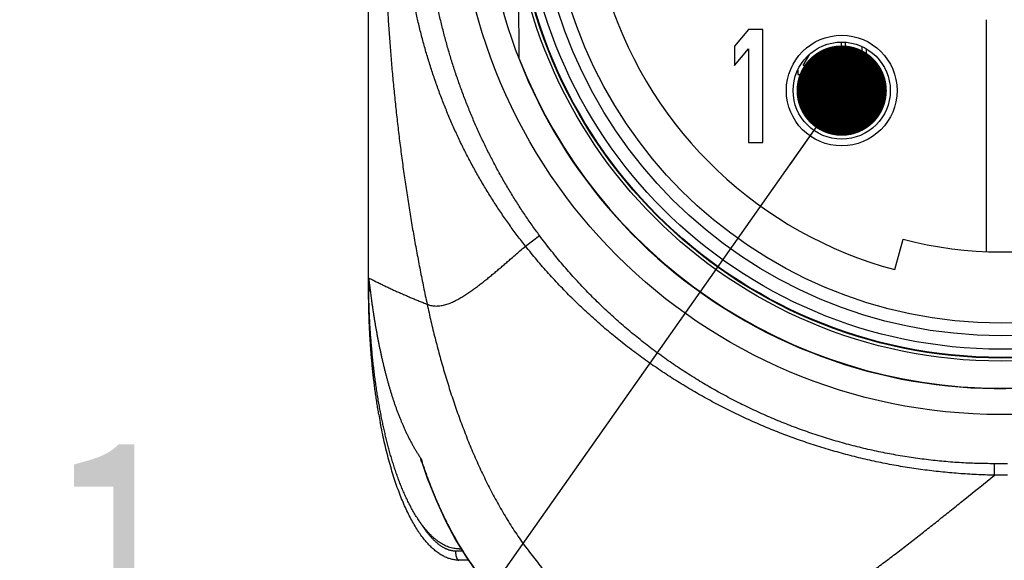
# Model space of a CAD drawing. Header units: millimetres. Extents: x 0 to 840, y 0 to 594.
# Tile 86 of 139: x 276 to 298, y 476 to 488. Entities that reach past the tile are written whole.
import ezdxf

# ---------------------------------------------------------------- set-up
doc = ezdxf.new("R2010")
doc.units = ezdxf.units.MM
doc.header["$LTSCALE"] = 0.36378
for name, color, linetype in [('NoLayerName_001', 7, 'Continuous'), ('NoLayerName_004', 7, 'Continuous'), ('NoLayerName_005', 7, 'Continuous'), ('NoLayerName_006', 7, 'Continuous'), ('NoLayerName_007', 7, 'Continuous')]:
    doc.layers.add(name, color=color, linetype=linetype)
doc.styles.get("Standard").update_dxf_attribs({"font": 'txt', "bigfont": 'extfont2'})
doc.dimstyles.get("Standard").update_dxf_attribs({"dimtxt": 2.5, "dimasz": 2.5, "dimexe": 1, "dimexo": 1, "dimtad": 1, "dimdec": 3, "dimzin": 0, "dimdsep": 46, "dimtxsty": 'Standard', "dimcen": 2.5, "dimadec": 3, "dimazin": 0, "dimtfac": 0.75, "dimtdec": 3, "dimtmove": 0, "dimatfit": 3, "dimfxl": 1, "dimarcsym": 0})

msp = doc.modelspace()

# ---------------------------------------------------------------- linework, layer by layer
at = {"layer": 'NoLayerName_001', "color": 7, "linetype": 'Continuous', "lineweight": 25}
for p, q in [((283.6596, 482.4534), (283.6596, 503.7034)), ((286.9958, 487.5557), (286.9716, 490.3375)), ((297.3346, 488.4194), (297.3346, 483.289)), ((294.1196, 487.9233), (294.1196, 487.2034)), ((294.2196, 487.2034), (294.2196, 487.9194)), ((294.5796, 487.8245), (294.5796, 487.2034)), ((293.2796, 487.4076), (293.4258, 487.6564)), ((294.6796, 487.2034), (294.6796, 487.7727)), ((293.9596, 487.4076), (293.2796, 487.4076)), ((293.9596, 487.2034), (293.9596, 487.4076)), ((293.1596, 487.3002), (293.1596, 487.2034)), ((293.1596, 487.2034), (293.9596, 487.2034)), ((294.1196, 487.2034), (294.2196, 487.2034)), ((294.5796, 487.2034), (294.6796, 487.2034)), ((295.3107, 482.8859), (295.4909, 483.5623)), ((283.6595, 482.7043), (283.6596, 482.7032)), ((283.6596, 482.703), (283.6596, 482.7023)), ((285.6633, 476.7034), (285.7074, 476.7034)), ((285.8655, 476.4534), (285.6596, 476.4534))]:
    msp.add_line(p, q, dxfattribs=at)
at = {"layer": 'NoLayerName_001', "color": 8, "linetype": 'Continuous', "lineweight": 25}
for p, q in [((287.1328, 483.4076), (287.4456, 483.6394)), ((283.6596, 482.4534), (283.6617, 482.4534)), ((297.8065, 478.5885), (297.5127, 478.5885)), ((297.5127, 478.3347), (297.5127, 478.5885)), ((297.8065, 478.3347), (297.5127, 478.3347)), ((285.7379, 476.6534), (285.5912, 476.6534))]:
    msp.add_line(p, q, dxfattribs=at)
at = {"layer": 'NoLayerName_001', "color": 7, "linetype": 'Continuous', "lineweight": 25}
for points in [[(284.8357, 478.6265), (284.9597, 478.2682), (285.1523, 477.7812), (285.3607, 477.3271), (285.5848, 476.9042)], [(285.5848, 476.9042), (285.8247, 476.5111), (286.0804, 476.1488), (286.3532, 475.8165), (286.6399, 475.5191), (286.9361, 475.2617), (287.238, 475.045), (287.5361, 474.8714), (287.838, 474.7326), (288.1469, 474.6268), (288.4693, 474.5528), (288.8161, 474.5111), (289.0493, 474.5034)]]:
    msp.add_lwpolyline(points, dxfattribs=at)
for radius in [12.025, 10.8425, 10.28, 10]:
    msp.add_circle((297.6596, 491.7034), radius, dxfattribs=at)
for centre, radius, start, end in [((297.6596, 491.7034), 9.125, 140.91667, 255.08333), ((297.6596, 491.7034), 11.442, 201.25332, 338.74668), ((297.6596, 491.7034), 8.425, 255.08333, 284.91667), ((301.4811, 482.7035), 17.8214, 180.00039, 180.80412), ((301.5166, 482.7039), 17.8569, 180.80384, 180.99951), ((296.5337, 481.8796), 12.8374, 189.87925, 190.67176)]:
    msp.add_arc(centre, radius, start, end, dxfattribs=at)
at = {"layer": 'NoLayerName_001', "color": 8, "linetype": 'Continuous', "lineweight": 25}
for centre, radius, start, end in [((295.7591, 482.2304), 11.4919, 197.9218, 198.2584), ((292.0295, 480.5739), 7.4016, 211.30624, 211.4762)]:
    msp.add_arc(centre, radius, start, end, dxfattribs=at)
for points, knots in [([(283.9857, 491.7034), (283.9864, 491.5747), (283.987, 491.3174), (283.992, 490.9315), (283.9995, 490.5456), (284.0098, 490.1598), (284.023, 489.7741), (284.0391, 489.3885), (284.0581, 489.003), (284.0801, 488.6177), (284.1051, 488.2326), (284.1332, 487.8476), (284.1644, 487.4629), (284.1988, 487.0785), (284.2365, 486.6943), (284.2774, 486.3104), (284.3217, 485.9268), (284.3694, 485.5436), (284.4204, 485.1608), (284.4749, 484.7784), (284.5329, 484.3966), (284.5943, 484.0154), (284.6593, 483.6347), (284.7278, 483.2548), (284.8, 482.8755), (284.8753, 482.497), (284.9292, 482.2453), (284.9556, 482.1194)], [0, 0, 0, 0, 0.3859242, 0.7718684, 1.1578241, 1.5437838, 1.9297407, 2.315689, 2.7016237, 3.0875471, 3.4734686, 3.8593992, 4.2453511, 4.6313381, 5.0173752, 5.4034701, 5.7896101, 6.1757803, 6.5619666, 6.9481563, 7.3343373, 7.7204988, 8.1066311, 8.4927255, 8.8787746, 9.2647719, 9.6507123, 9.6507123, 9.6507123, 9.6507123]), ([(287.1328, 483.4076), (287.0724, 483.4859), (286.9502, 483.6416), (286.7751, 483.8814), (286.6051, 484.1249), (286.4412, 484.3727), (286.2831, 484.6244), (286.1312, 484.8798), (285.9855, 485.1387), (285.846, 485.4011), (285.713, 485.6668), (285.5864, 485.9355), (285.4661, 486.2071), (285.3523, 486.4814), (285.2448, 486.7583), (285.1437, 487.0376), (285.0491, 487.3191), (284.9608, 487.6026), (284.8789, 487.888), (284.8033, 488.1751), (284.7339, 488.4639), (284.6707, 488.754), (284.6137, 489.0455), (284.5627, 489.3381), (284.5178, 489.6318), (284.4789, 489.9262), (284.446, 490.2214), (284.4192, 490.5172), (284.3982, 490.8134), (284.3835, 491.11), (284.3739, 491.4066), (284.3734, 491.6045), (284.3724, 491.7034)], [0, 0, 0, 0, 0.2967139, 0.5935866, 0.8905836, 1.1876703, 1.4848122, 1.7819754, 2.079127, 2.3762367, 2.673299, 2.970329, 3.2673376, 3.5643308, 3.8613099, 4.158272, 4.4552103, 4.7521207, 5.0490208, 5.3459288, 5.6428569, 5.9398118, 6.2367948, 6.533802, 6.8308249, 7.1278508, 7.4248647, 7.7218502, 8.0187897, 8.3156643, 8.6124543, 8.9091393, 8.9091393, 8.9091393, 8.9091393]), ([(287.4456, 483.6394), (287.3896, 483.7169), (287.2762, 483.8709), (287.1141, 484.1076), (286.9567, 484.3476), (286.805, 484.5913), (286.6588, 484.8384), (286.5183, 485.0888), (286.3833, 485.3423), (286.2541, 485.5987), (286.1307, 485.8579), (286.0131, 486.1198), (285.9012, 486.3841), (285.7951, 486.6507), (285.6948, 486.9196), (285.6003, 487.1906), (285.5116, 487.4635), (285.4287, 487.7382), (285.3516, 488.0146), (285.2802, 488.2925), (285.2147, 488.5719), (285.1548, 488.8525), (285.1007, 489.1344), (285.0523, 489.4173), (285.0096, 489.7012), (284.9726, 489.9858), (284.9412, 490.2712), (284.9155, 490.557), (284.8955, 490.8433), (284.8814, 491.1299), (284.8723, 491.4166), (284.8718, 491.6078), (284.8708, 491.7033)], [0, 0, 0, 0, 0.2867412, 0.5736138, 0.8605961, 1.1476631, 1.4347868, 1.7219367, 2.00908, 2.2961832, 2.5832364, 2.8702526, 3.1572425, 3.4442136, 3.7311703, 4.0181143, 4.3050447, 4.5919616, 4.878876, 5.165799, 5.4527385, 5.7396999, 6.0266853, 6.3136947, 6.6007253, 6.8877665, 7.1748014, 7.4618119, 7.7487797, 8.035686, 8.3225119, 8.6092386, 8.6092386, 8.6092386, 8.6092386]), ([(297.5127, 478.5885), (297.3832, 478.5906), (297.124, 478.5917), (296.7355, 478.6113), (296.3475, 478.6416), (295.9604, 478.6843), (295.5747, 478.7389), (295.1908, 478.8055), (294.8091, 478.8838), (294.4301, 478.974), (294.0542, 479.0757), (293.6816, 479.189), (293.3128, 479.3136), (292.948, 479.4495), (292.5876, 479.5965), (292.2319, 479.7545), (291.8812, 479.9233), (291.5358, 480.1028), (291.1961, 480.2928), (290.8624, 480.4933), (290.5351, 480.7039), (290.2143, 480.9246), (289.9006, 481.1552), (289.5941, 481.3955), (289.2952, 481.6455), (289.0043, 481.9047), (288.7217, 482.1729), (288.4476, 482.4499), (288.1825, 482.7351), (287.9269, 483.0287), (287.6796, 483.329), (287.5244, 483.5366), (287.4456, 483.6394)], [0, 0, 0, 0, 0.388576, 0.7774852, 1.166668, 1.5560591, 1.9455888, 2.3351845, 2.7247726, 3.1142813, 3.5036865, 3.8930076, 4.2822633, 4.6714694, 5.0606407, 5.4497912, 5.8389357, 6.2280884, 6.6172572, 7.0064493, 7.395674, 7.7849435, 8.1742742, 8.5636872, 8.9532078, 9.3428154, 9.7324375, 10.1219979, 10.5114209, 10.9006329, 11.2895635, 11.6781477, 11.6781477, 11.6781477, 11.6781477]), ([(286.7376, 483.0637), (286.764, 483.0865), (286.8301, 483.1436), (286.9618, 483.2583), (287.067, 483.3502), (287.1328, 483.4076)], [0, 0, 0, 0, 0.10477005, 0.26192338, 0.52384475, 0.52384475, 0.52384475, 0.52384475]), ([(297.5127, 478.3346), (297.3804, 478.3391), (297.1156, 478.3452), (296.7189, 478.371), (296.3228, 478.4068), (295.9278, 478.4543), (295.5342, 478.5129), (295.1423, 478.5829), (294.7527, 478.6642), (294.3655, 478.7567), (293.9813, 478.8604), (293.6004, 478.9752), (293.2229, 479.1009), (292.8493, 479.2375), (292.4799, 479.3849), (292.1149, 479.543), (291.7547, 479.7116), (291.3996, 479.8907), (291.0499, 480.0801), (290.7058, 480.2796), (290.3677, 480.4892), (290.0359, 480.7086), (289.7106, 480.9378), (289.3921, 481.1765), (289.0807, 481.4246), (288.7768, 481.6819), (288.4808, 481.9482), (288.1929, 482.2233), (287.9136, 482.5068), (287.6436, 482.7988), (287.3817, 483.0979), (287.2165, 483.305), (287.1328, 483.4076)], [0, 0, 0, 0, 0.3971418, 0.7945789, 1.1922499, 1.5900934, 1.9880489, 2.3860585, 2.7840673, 3.182026, 3.5799158, 3.9777444, 4.3755196, 4.7732489, 5.1709406, 5.5686042, 5.9662513, 6.3638963, 6.7615531, 7.1592357, 7.556959, 7.9547396, 8.3525966, 8.7505527, 9.148632, 9.5468037, 9.9449814, 10.3430822, 10.7410308, 11.1387613, 11.5362183, 11.9333586, 11.9333586, 11.9333586, 11.9333586]), ([(284.9556, 482.1194), (284.9722, 482.1138), (285.0049, 482.1012), (285.0564, 482.0895), (285.1086, 482.0821), (285.1612, 482.0798), (285.2138, 482.082), (285.2661, 482.0885), (285.3177, 482.0986), (285.3685, 482.112), (285.4185, 482.1282), (285.4675, 482.1468), (285.5157, 482.1676), (285.5631, 482.1901), (285.6099, 482.214), (285.6559, 482.2391), (285.7014, 482.2652), (285.7462, 482.2923), (285.7906, 482.3202), (285.8345, 482.3488), (285.878, 482.378), (285.9211, 482.4078), (285.9639, 482.438), (286.0064, 482.4687), (286.0485, 482.4998), (286.0904, 482.5313), (286.1321, 482.5631), (286.1735, 482.5951), (286.2147, 482.6275), (286.2557, 482.6601), (286.2966, 482.6929), (286.3372, 482.7259), (286.3778, 482.7591), (286.4182, 482.7924), (286.4584, 482.826), (286.4986, 482.8596), (286.5386, 482.8934), (286.5786, 482.9272), (286.6184, 482.9612), (286.6715, 483.0066), (286.7112, 483.0409), (286.7376, 483.0637)], [0, 0, 0, 0, 0.0524696, 0.105114, 0.157826, 0.2104626, 0.2630136, 0.31558, 0.3681697, 0.4207041, 0.4731593, 0.5256114, 0.5780934, 0.6305928, 0.6830629, 0.735491, 0.7878988, 0.8403008, 0.8927032, 0.9451052, 0.9975016, 1.0498938, 1.1022857, 1.1546792, 1.2070745, 1.2594707, 1.3118653, 1.3642563, 1.4166447, 1.469032, 1.5214188, 1.5738056, 1.6261925, 1.6785791, 1.7309651, 1.7833503, 1.8357353, 1.8881202, 1.9405053, 1.9928905, 2.0976613, 2.0976613, 2.0976613, 2.0976613]), ([(283.6596, 482.7033), (283.6738, 482.6964), (283.7022, 482.6827), (283.7587, 482.6544), (283.8152, 482.626), (283.8718, 482.5978), (283.9142, 482.5767), (283.9568, 482.5558), (283.9994, 482.5351), (284.0421, 482.5146), (284.085, 482.4943), (284.1279, 482.4741), (284.1709, 482.4542), (284.214, 482.4344), (284.2571, 482.4148), (284.3004, 482.3954), (284.3437, 482.3761), (284.3871, 482.357), (284.4305, 482.338), (284.474, 482.3192), (284.5175, 482.3005), (284.5612, 482.2819), (284.6048, 482.2634), (284.6485, 482.2451), (284.6923, 482.2268), (284.7361, 482.2087), (284.7799, 482.1907), (284.8238, 482.1727), (284.8677, 482.1549), (284.9116, 482.1371), (284.941, 482.1253), (284.9556, 482.1194)], [0, 0, 0, 0, 0.0474, 0.0948028, 0.1896084, 0.2370097, 0.2844099, 0.3318093, 0.3792088, 0.4266092, 0.4740106, 0.5214131, 0.5688168, 0.6162215, 0.6636269, 0.7110328, 0.7584386, 0.8058439, 0.8532483, 0.9006522, 0.9480556, 0.9954588, 1.042862, 1.090265, 1.1376681, 1.1850711, 1.2324741, 1.2798768, 1.3272792, 1.3746812, 1.4220824, 1.4220824, 1.4220824, 1.4220824]), ([(284.9556, 482.1194), (284.9694, 482.0567), (284.9966, 481.931), (285.0398, 481.7431), (285.0844, 481.5555), (285.1307, 481.3683), (285.1788, 481.1815), (285.2286, 480.9952), (285.2803, 480.8094), (285.3338, 480.6241), (285.3892, 480.4394), (285.4466, 480.2553), (285.5059, 480.0718), (285.5674, 479.889), (285.6309, 479.7069), (285.6965, 479.5255), (285.7644, 479.345), (285.8346, 479.1653), (285.907, 478.9866), (285.9819, 478.8088), (286.0594, 478.6321), (286.1394, 478.4566), (286.2221, 478.2824), (286.3077, 478.1095), (286.396, 477.938), (286.4874, 477.7681), (286.5818, 477.5998), (286.6794, 477.4334), (286.7802, 477.2688), (286.8844, 477.1064), (286.992, 476.9462), (287.1031, 476.7884), (287.2178, 476.6331), (287.3363, 476.4807), (287.4586, 476.3314), (287.585, 476.1855), (287.7154, 476.0432), (287.8501, 475.9047), (287.9892, 475.7705), (288.1321, 475.6404), (288.2317, 475.5586), (288.2809, 475.5171)], [0, 0, 0, 0, 0.1928086, 0.3856342, 0.5784713, 0.7713157, 0.9641643, 1.1570153, 1.3498682, 1.5427238, 1.7355823, 1.9284402, 2.121295, 2.3141466, 2.5069968, 2.6998495, 2.8927112, 3.085589, 3.2784779, 3.4713679, 3.6642531, 3.8571329, 4.0500116, 4.2428991, 4.4358097, 4.6287406, 4.8216761, 5.0146079, 5.207536, 5.4004692, 5.5934255, 5.7864261, 5.979452, 6.1724756, 6.3654872, 6.5584968, 6.7515351, 6.9446541, 7.1378679, 7.3311078, 7.5243278, 7.5243278, 7.5243278, 7.5243278]), ([(285.7055, 476.728), (285.6876, 476.7578), (285.6515, 476.8174), (285.5992, 476.9079), (285.548, 476.999), (285.498, 477.0908), (285.4491, 477.1832), (285.4014, 477.2763), (285.3548, 477.3699), (285.3094, 477.4641), (285.265, 477.5589), (285.2218, 477.6541), (285.1796, 477.7499), (285.1384, 477.8461), (285.0983, 477.9428), (285.0593, 478.0399), (285.0212, 478.1374), (284.9842, 478.2352), (284.9481, 478.3335), (284.913, 478.432), (284.8788, 478.5308), (284.8569, 478.597), (284.8458, 478.63)], [0, 0, 0, 0, 0.1045003, 0.2090058, 0.3135214, 0.4180505, 0.5225953, 0.6271568, 0.7317358, 0.8363324, 0.9409459, 1.0455746, 1.1502161, 1.2548673, 1.3595241, 1.4641818, 1.568835, 1.6734774, 1.7781022, 1.8827019, 1.9872684, 2.0917927, 2.0917927, 2.0917927, 2.0917927]), ([(291.134, 474.5034), (291.1899, 474.5053), (291.3019, 474.5065), (291.4692, 474.5246), (291.6354, 474.551), (291.8, 474.5864), (291.9627, 474.6291), (292.1233, 474.6785), (292.2819, 474.7339), (292.4384, 474.7946), (292.593, 474.86), (292.7458, 474.9294), (292.8969, 475.0025), (293.0463, 475.0789), (293.1941, 475.1584), (293.3405, 475.2405), (293.4855, 475.325), (293.6292, 475.4115), (293.7717, 475.5001), (293.9131, 475.5904), (294.0534, 475.6823), (294.1928, 475.7757), (294.3313, 475.8704), (294.4689, 475.9663), (294.6058, 476.0632), (294.742, 476.1612), (294.8775, 476.2601), (295.0124, 476.3598), (295.1468, 476.4602), (295.2806, 476.5613), (295.414, 476.663), (295.547, 476.7652), (295.6796, 476.868), (295.8118, 476.9712), (295.9437, 477.0748), (296.0754, 477.1787), (296.2068, 477.2829), (296.3818, 477.4223), (296.6, 477.597), (296.9919, 477.9127), (297.2961, 478.1589), (297.5135, 478.3346)], [0, 0, 0, 0, 0.1677726, 0.3358061, 0.5041076, 0.672492, 0.84066, 1.0086134, 1.1764902, 1.3443568, 1.5122146, 1.68003, 1.8478293, 2.0156404, 2.1834685, 2.3512985, 2.519101, 2.6868756, 2.8546391, 3.022401, 3.1901639, 3.3579238, 3.5256749, 3.6934212, 3.8611673, 4.0289149, 4.1966636, 4.3644107, 4.5321532, 4.6998928, 4.8676313, 5.0353698, 5.2031081, 5.3708457, 5.5385814, 5.7063157, 5.8740498, 6.0417842, 6.3772556, 6.7127308, 7.5514186, 7.5514186, 7.5514186, 7.5514186]), ([(284.8401, 477.233), (284.8355, 477.2403), (284.8261, 477.2548), (284.817, 477.2695), (284.8124, 477.2768)], [0, 0, 0, 0, 0.025927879, 0.051853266, 0.051853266, 0.051853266, 0.051853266]), ([(285.5912, 476.6534), (285.5826, 476.6536), (285.5653, 476.6537), (285.5394, 476.6561), (285.5136, 476.6596), (285.488, 476.6645), (285.4628, 476.6707), (285.4379, 476.6782), (285.4133, 476.6867), (285.3892, 476.6964), (285.3655, 476.707), (285.3423, 476.7186), (285.3195, 476.731), (285.2971, 476.7441), (285.2751, 476.758), (285.2536, 476.7725), (285.2325, 476.7876), (285.2119, 476.8033), (285.1916, 476.8195), (285.1717, 476.8361), (285.1522, 476.8532), (285.1331, 476.8707), (285.1143, 476.8886), (285.0958, 476.9069), (285.0777, 476.9255), (285.06, 476.9444), (285.0425, 476.9636), (285.0253, 476.983), (285.0085, 477.0028), (284.9919, 477.0228), (284.9756, 477.043), (284.9596, 477.0634), (284.9438, 477.084), (284.9283, 477.1048), (284.913, 477.1257), (284.8979, 477.1469), (284.8831, 477.1682), (284.8686, 477.1896), (284.8542, 477.2112), (284.8448, 477.2257), (284.8401, 477.233)], [0, 0, 0, 0, 0.02594219, 0.05192444, 0.07793566, 0.10395781, 0.1299671, 0.1559484, 0.18191677, 0.20788375, 0.23385153, 0.25981374, 0.28576513, 0.31171317, 0.33766247, 0.36361271, 0.38955904, 0.41549825, 0.44143498, 0.46737237, 0.49331095, 0.51924887, 0.54518506, 0.57112268, 0.5970644, 0.62301178, 0.64896536, 0.67492471, 0.70088844, 0.72685429, 0.75281916, 0.77877919, 0.80473162, 0.83067771, 0.85661905, 0.88255686, 0.90849208, 0.93442529, 0.96035681, 0.98628665, 0.98628665, 0.98628665, 0.98628665]), ([(287.9829, 474.6819), (287.9507, 474.6938), (287.8858, 474.7171), (287.7903, 474.7565), (287.6958, 474.7985), (287.6027, 474.8436), (287.5109, 474.8915), (287.4205, 474.942), (287.3317, 474.9951), (287.2444, 475.0506), (287.1587, 475.1085), (287.0746, 475.1687), (286.9921, 475.231), (286.9112, 475.2954), (286.832, 475.3617), (286.7543, 475.4299), (286.6783, 475.4999), (286.6039, 475.5716), (286.531, 475.6448), (286.4597, 475.7196), (286.39, 475.7958), (286.3218, 475.8734), (286.255, 475.9522), (286.1897, 476.0323), (286.1258, 476.1135), (286.0634, 476.1958), (286.0023, 476.2791), (285.9425, 476.3633), (285.8841, 476.4485), (285.8271, 476.5346), (285.7712, 476.6214), (285.7351, 476.68), (285.717, 476.7092)], [0, 0, 0, 0, 0.1032454, 0.2065704, 0.3099707, 0.4134347, 0.5169434, 0.6204717, 0.7239883, 0.8274578, 0.9308714, 1.0342494, 1.1376077, 1.240956, 1.3442987, 1.4476345, 1.5509569, 1.6542591, 1.7575505, 1.8608424, 1.9641415, 2.0674499, 2.1707657, 2.2740827, 2.3773912, 2.4806868, 2.583973, 2.6872516, 2.7905222, 2.8937823, 2.9970274, 3.1002509, 3.1002509, 3.1002509, 3.1002509]), ([(285.6596, 476.4534), (285.6576, 476.4537), (285.6533, 476.4539), (285.6473, 476.4566), (285.6418, 476.4603), (285.6369, 476.4648), (285.6325, 476.4697), (285.6286, 476.4749), (285.6252, 476.4803), (285.6222, 476.4858), (285.6194, 476.4915), (285.6168, 476.4973), (285.6144, 476.5032), (285.6122, 476.5092), (285.6101, 476.5152), (285.6082, 476.5213), (285.6064, 476.5274), (285.6048, 476.5335), (285.6032, 476.5397), (285.6018, 476.5459), (285.6006, 476.5522), (285.5994, 476.5584), (285.5983, 476.5647), (285.5973, 476.571), (285.5964, 476.5773), (285.5955, 476.5836), (285.5948, 476.5899), (285.5941, 476.5962), (285.5935, 476.6026), (285.593, 476.6089), (285.5925, 476.6152), (285.5921, 476.6216), (285.5918, 476.6279), (285.5915, 476.6343), (285.5914, 476.6406), (285.5912, 476.647), (285.5912, 476.6512), (285.5912, 476.6534)], [0, 0, 0, 0, 0.00629228, 0.01269773, 0.01931342, 0.02605238, 0.03271744, 0.03917276, 0.04550056, 0.05178939, 0.05810191, 0.06444914, 0.07082041, 0.07720294, 0.08358273, 0.08995432, 0.09632031, 0.10268304, 0.10904432, 0.11540547, 0.12176731, 0.12813027, 0.13449433, 0.14085912, 0.14722392, 0.15358794, 0.15995111, 0.1663135, 0.17267515, 0.17903609, 0.18539634, 0.19175588, 0.19811469, 0.20447273, 0.21082994, 0.21718624, 0.22354154, 0.22354154, 0.22354154, 0.22354154])]:
    msp.add_open_spline(points, degree=3, knots=knots, dxfattribs=at)
at = {"layer": 'NoLayerName_001', "color": 7, "linetype": 'Continuous', "lineweight": 25}
for points, knots in [([(283.6596, 482.7023), (283.6598, 482.698), (283.6602, 482.6894), (283.6618, 482.6766), (283.664, 482.6596), (283.6676, 482.634), (283.6717, 482.6042), (283.6758, 482.5744), (283.6882, 482.4806), (283.6993, 482.3953), (283.7094, 482.3186)], [0, 0, 0, 0, 0.0128933, 0.02579934, 0.03871442, 0.0645232, 0.10320545, 0.12899633, 0.15479302, 0.38698103, 0.38698103, 0.38698103, 0.38698103]), ([(283.8867, 479.6771), (283.8794, 479.72), (283.8645, 479.8061), (283.844, 479.9364), (283.8243, 480.068), (283.8057, 480.2011), (283.7882, 480.3355), (283.7718, 480.4711), (283.7564, 480.6079), (283.7422, 480.7457), (283.7291, 480.8845), (283.7171, 481.0243), (283.7062, 481.1648), (283.6965, 481.3061), (283.6878, 481.4481), (283.6803, 481.5906), (283.674, 481.7337), (283.6688, 481.8771), (283.6647, 482.0209), (283.6618, 482.1649), (283.6599, 482.3091), (283.6598, 482.4053), (283.6596, 482.4534)], [0, 0, 0, 0, 0.1305214, 0.2623866, 0.3955362, 0.5299108, 0.6654467, 0.8020734, 0.9397196, 1.0783133, 1.2177825, 1.3580549, 1.4990579, 1.6407186, 1.7829642, 1.9257217, 2.0689179, 2.2124797, 2.3563338, 2.5004071, 2.6446264, 2.7889187, 2.7889187, 2.7889187, 2.7889187]), ([(283.954, 479.5708), (283.9455, 479.6137), (283.928, 479.6999), (283.9037, 479.8304), (283.8803, 479.9626), (283.8581, 480.0965), (283.8369, 480.232), (283.817, 480.3691), (283.7981, 480.5077), (283.7805, 480.6476), (283.764, 480.7889), (283.7487, 480.9313), (283.7346, 481.0748), (283.7217, 481.2193), (283.71, 481.3648), (283.6994, 481.5111), (283.6901, 481.6581), (283.682, 481.8058), (283.6752, 481.954), (283.6696, 482.1027), (283.665, 482.2518), (283.6632, 482.3513), (283.6622, 482.4011)], [0, 0, 0, 0, 0.1311068, 0.2638354, 0.3981208, 0.5338974, 0.6710995, 0.809661, 0.9495146, 1.0905857, 1.2327949, 1.3760621, 1.5203073, 1.6654497, 1.8114086, 1.9581029, 2.1054512, 2.2533721, 2.401784, 2.5506055, 2.6997548, 2.8491502, 2.8491502, 2.8491502, 2.8491502]), ([(283.9535, 479.5731), (283.945, 479.6159), (283.9277, 479.7017), (283.9035, 479.8317), (283.8802, 479.9635), (283.858, 480.0969), (283.837, 480.2319), (283.8171, 480.3685), (283.7983, 480.5065), (283.7807, 480.6459), (283.7643, 480.7866), (283.749, 480.9284), (283.7349, 481.0714), (283.722, 481.2153), (283.7103, 481.3602), (283.6998, 481.5059), (283.6905, 481.6524), (283.6824, 481.7995), (283.6755, 481.9471), (283.6698, 482.0952), (283.6653, 482.2437), (283.6634, 482.3428), (283.6623, 482.3924)], [0, 0, 0, 0, 0.1306343, 0.2628772, 0.3966644, 0.531931, 0.6686121, 0.8066423, 0.9459552, 1.0864769, 1.228129, 1.3708325, 1.514508, 1.659076, 1.8044563, 1.950569, 2.0973335, 2.2446695, 2.3924963, 2.5407332, 2.6892996, 2.8381146, 2.8381146, 2.8381146, 2.8381146]), ([(283.7094, 482.3186), (283.7127, 482.2933), (283.7194, 482.2428), (283.7298, 482.167), (283.7403, 482.0913), (283.7512, 482.0156), (283.7625, 481.9399), (283.7741, 481.8644), (283.7862, 481.7888), (283.7986, 481.7134), (283.8115, 481.638), (283.8247, 481.5627), (283.8384, 481.4874), (283.8524, 481.4123), (283.8668, 481.3372), (283.8816, 481.2621), (283.8968, 481.1872), (283.9124, 481.1123), (283.9284, 481.0375), (283.9448, 480.9628), (283.9616, 480.8882), (283.9789, 480.8137), (283.9966, 480.7393), (284.0148, 480.665), (284.0336, 480.5909), (284.0529, 480.5169), (284.0728, 480.443), (284.0932, 480.3693), (284.1142, 480.2958), (284.1359, 480.2225), (284.1582, 480.1493), (284.1811, 480.0763), (284.2048, 480.0036), (284.2291, 479.931), (284.2542, 479.8588), (284.28, 479.7868), (284.3067, 479.7151), (284.3341, 479.6437), (284.3625, 479.5727), (284.3917, 479.5019), (284.412, 479.4552), (284.4221, 479.4318)], [0, 0, 0, 0, 0.0764724, 0.1529452, 0.2294178, 0.3058903, 0.3823634, 0.4588373, 0.5353117, 0.6117864, 0.688261, 0.7647354, 0.8412094, 0.9176835, 0.994158, 1.0706331, 1.1471091, 1.2235862, 1.3000642, 1.3765423, 1.4530198, 1.5294966, 1.605973, 1.6824498, 1.758928, 1.835408, 1.9118889, 1.9883703, 2.0648522, 2.1413352, 2.2178203, 2.2943092, 2.3708017, 2.447295, 2.5237871, 2.600277, 2.6767649, 2.7532524, 2.8297422, 2.906236, 2.982732, 2.982732, 2.982732, 2.982732]), ([(284.2724, 478.3814), (284.2661, 478.3999), (284.2532, 478.437), (284.2347, 478.4929), (284.2165, 478.5489), (284.1988, 478.6051), (284.1816, 478.6613), (284.1647, 478.7178), (284.1483, 478.7743), (284.1322, 478.8309), (284.1165, 478.8877), (284.1012, 478.9445), (284.0863, 479.0014), (284.0717, 479.0585), (284.0574, 479.1156), (284.0435, 479.1728), (284.0298, 479.2301), (284.0165, 479.2874), (284.0036, 479.3448), (283.9909, 479.4023), (283.9785, 479.4599), (283.9664, 479.5175), (283.9586, 479.556), (283.9547, 479.5752)], [0, 0, 0, 0, 0.0588752, 0.1177498, 0.1766243, 0.2354986, 0.2943727, 0.3532458, 0.4121176, 0.4709887, 0.5298597, 0.588731, 0.6476028, 0.7064749, 0.7653473, 0.8242193, 0.8830909, 0.941962, 1.0008328, 1.059703, 1.1185723, 1.1774407, 1.2363075, 1.2363075, 1.2363075, 1.2363075]), ([(285.6596, 476.4534), (285.6315, 476.4552), (285.5745, 476.4562), (285.4896, 476.4737), (285.4051, 476.5006), (285.3212, 476.5385), (285.2379, 476.5868), (285.1555, 476.6456), (285.0741, 476.7146), (284.9938, 476.7938), (284.9147, 476.8831), (284.837, 476.9825), (284.7608, 477.0916), (284.6862, 477.2103), (284.6133, 477.3383), (284.5423, 477.4753), (284.4733, 477.6212), (284.4063, 477.7756), (284.3416, 477.9384), (284.2792, 478.1092), (284.2194, 478.2878), (284.1621, 478.4739), (284.1075, 478.6671), (284.0556, 478.8671), (284.0067, 479.0734), (283.9602, 479.2857), (283.9327, 479.4297), (283.9184, 479.5023)], [0, 0, 0, 0, 0.0846623, 0.1705401, 0.2587689, 0.3503671, 0.4462184, 0.5470696, 0.6535395, 0.7661334, 0.8852598, 1.0112393, 1.1442533, 1.284375, 1.4316212, 1.5859648, 1.7473437, 1.9156682, 2.0908267, 2.2726898, 2.4611131, 2.6558948, 2.8567639, 3.0634344, 3.2756103, 3.4929886, 3.7152598, 3.7152598, 3.7152598, 3.7152598]), ([(284.4221, 479.4318), (284.4325, 479.4085), (284.453, 479.3618), (284.4852, 479.2924), (284.5184, 479.2234), (284.5526, 479.155), (284.5879, 479.0871), (284.6243, 479.0198), (284.6619, 478.9531), (284.7007, 478.8871), (284.7408, 478.8219), (284.7819, 478.7575), (284.8107, 478.7153), (284.8249, 478.6942)], [0, 0, 0, 0, 0.07649705, 0.15299596, 0.22949921, 0.30601108, 0.38253752, 0.45907656, 0.535616, 0.612146, 0.68866014, 0.76515563, 0.8416335, 0.8416335, 0.8416335, 0.8416335]), ([(284.8356, 478.6265), (284.8353, 478.6275), (284.8347, 478.6296), (284.8337, 478.6326), (284.8327, 478.6357), (284.8317, 478.6387), (284.8308, 478.6418), (284.8298, 478.6448), (284.8288, 478.6479), (284.8279, 478.6509), (284.827, 478.654), (284.8262, 478.6566), (284.8256, 478.6586), (284.8252, 478.6601), (284.8247, 478.6616), (284.8243, 478.6632), (284.8238, 478.6647), (284.8234, 478.6662), (284.823, 478.6678), (284.8225, 478.6693), (284.8221, 478.6708), (284.8217, 478.6724), (284.8213, 478.6739), (284.8209, 478.6755), (284.8205, 478.677), (284.8201, 478.6786), (284.8197, 478.6802), (284.8193, 478.6817), (284.8189, 478.6833), (284.8185, 478.6849), (284.8182, 478.6865), (284.8178, 478.688), (284.8175, 478.6896), (284.8172, 478.6912), (284.817, 478.6928), (284.8169, 478.6943), (284.8168, 478.6959), (284.8167, 478.6975), (284.8167, 478.6991), (284.8168, 478.701), (284.8181, 478.7011), (284.8185, 478.7013)], [0, 0, 0, 0, 0.003201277, 0.006404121, 0.009607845, 0.012811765, 0.016015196, 0.019217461, 0.02241788, 0.025615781, 0.028810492, 0.032001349, 0.033595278, 0.035188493, 0.036781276, 0.038373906, 0.039966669, 0.041559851, 0.043153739, 0.044748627, 0.046344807, 0.047942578, 0.049542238, 0.051144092, 0.052748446, 0.05435561, 0.055965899, 0.057579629, 0.059197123, 0.060818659, 0.062442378, 0.064063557, 0.065677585, 0.067280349, 0.068868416, 0.070439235, 0.071994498, 0.073579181, 0.075262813, 0.076862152, 0.078418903, 0.078418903, 0.078418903, 0.078418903]), ([(284.8185, 478.7013), (284.819, 478.701), (284.82, 478.7005), (284.8209, 478.6992), (284.822, 478.698), (284.823, 478.6968), (284.8239, 478.6955), (284.8246, 478.6946), (284.8249, 478.6942)], [0, 0, 0, 0, 0.0015983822, 0.0032842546, 0.0048537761, 0.0064237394, 0.0080290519, 0.0096385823, 0.0096385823, 0.0096385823, 0.0096385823]), ([(285.6633, 476.7034), (285.6437, 476.7043), (285.6043, 476.7048), (285.5457, 476.7135), (285.488, 476.7265), (285.4315, 476.7443), (285.3767, 476.7663), (285.3236, 476.7921), (285.2723, 476.8213), (285.2228, 476.8533), (285.175, 476.8879), (285.129, 476.9248), (285.0846, 476.9636), (285.0418, 477.0041), (285.0005, 477.0461), (284.9607, 477.0895), (284.9222, 477.1341), (284.8849, 477.1797), (284.8489, 477.2263), (284.814, 477.2738), (284.7802, 477.3221), (284.7474, 477.3711), (284.7157, 477.4208), (284.6849, 477.4711), (284.6549, 477.5218), (284.6259, 477.5731), (284.5976, 477.6248), (284.5701, 477.6769), (284.5434, 477.7293), (284.5174, 477.7822), (284.4922, 477.8354), (284.4675, 477.8888), (284.4435, 477.9426), (284.4202, 477.9967), (284.3974, 478.051), (284.3752, 478.1055), (284.3536, 478.1603), (284.3325, 478.2152), (284.3119, 478.2704), (284.2918, 478.3258), (284.2789, 478.3628), (284.2724, 478.3814)], [0, 0, 0, 0, 0.0589373, 0.1180461, 0.1772421, 0.2363777, 0.2953946, 0.3543854, 0.4133791, 0.4723389, 0.5312698, 0.5902038, 0.6491365, 0.7080442, 0.7669415, 0.8258424, 0.8847431, 0.9436387, 1.0025423, 1.0614634, 1.1204047, 1.179363, 1.238329, 1.2972883, 1.3562242, 1.415137, 1.4740346, 1.5329233, 1.5918076, 1.65069, 1.7095717, 1.7684521, 1.8273309, 1.8862098, 1.9450899, 2.0039716, 2.0628548, 2.1217384, 2.180621, 2.2395006, 2.2983773, 2.2983773, 2.2983773, 2.2983773])]:
    msp.add_open_spline(points, degree=3, knots=knots, dxfattribs=at)
at = {"layer": 'NoLayerName_004', "color": 7, "linetype": 'Continuous', "lineweight": 25}
for p, q in [((292.0721, 488.2034), (291.7596, 487.831)), ((292.3846, 488.2034), (292.0721, 488.2034)), ((292.3846, 485.7034), (292.3846, 488.2034)), ((291.7596, 487.831), (291.7596, 487.4055)), ((291.7596, 487.4055), (292.0721, 487.7778)), ((292.0721, 487.7778), (292.0721, 485.7034)), ((292.0721, 485.7034), (292.3846, 485.7034))]:
    msp.add_line(p, q, dxfattribs=at)
at = {"layer": 'NoLayerName_005', "color": 7, "linetype": 'Continuous', "lineweight": 25}
msp.add_ellipse((285.6596, 482.4534), major_axis=(0, 6), ratio=0.3333333, start_param=3.1282268, end_param=3.1415927, dxfattribs=at)
at = {"layer": 'NoLayerName_006', "color": 7, "linetype": 'Continuous', "lineweight": 25}
for radius in [1.225, 1.075]:
    msp.add_circle((294.1329, 486.8492), radius, dxfattribs=at)
at = {"layer": 'NoLayerName_007', "color": 7, "linetype": 'Continuous', "lineweight": 25}
for radius in [10.775, 10.76, 10.578]:
    msp.add_circle((297.6596, 491.7034), radius, dxfattribs=at)
msp.add_arc((297.6596, 491.7034), 11.45, 158.51863, 131.22778, dxfattribs=at)

# ---------------------------------------------------------------- texts
at = {"layer": 'NoLayerName_001', "color": 3, "linetype": 'Continuous', "lineweight": 13, "insert": (280.7302, 472.1709), "char_height": 7, "attachment_point": 9, "line_spacing_factor": 0.771429}
msp.add_mtext('\\A1;\\W0.6667;１', dxfattribs=at)

# ---------------------------------------------------------------- leaders
at = {"layer": 'NoLayerName_001', "color": 3, "linetype": 'Continuous', "lineweight": 13, "annotation_type": 0, "has_hookline": 1, "hookline_direction": 1, "text_width": 2.6668}
msp.add_leader([(294.1329, 486.8492), (283.3552, 471.5459), (281.3552, 471.5459)], dimstyle='Standard', override={"dimtxt": 7, "dimasz": 2, "dimldrblk": 'DOT'}, dxfattribs=at)

doc.saveas('drawing.dxf')
